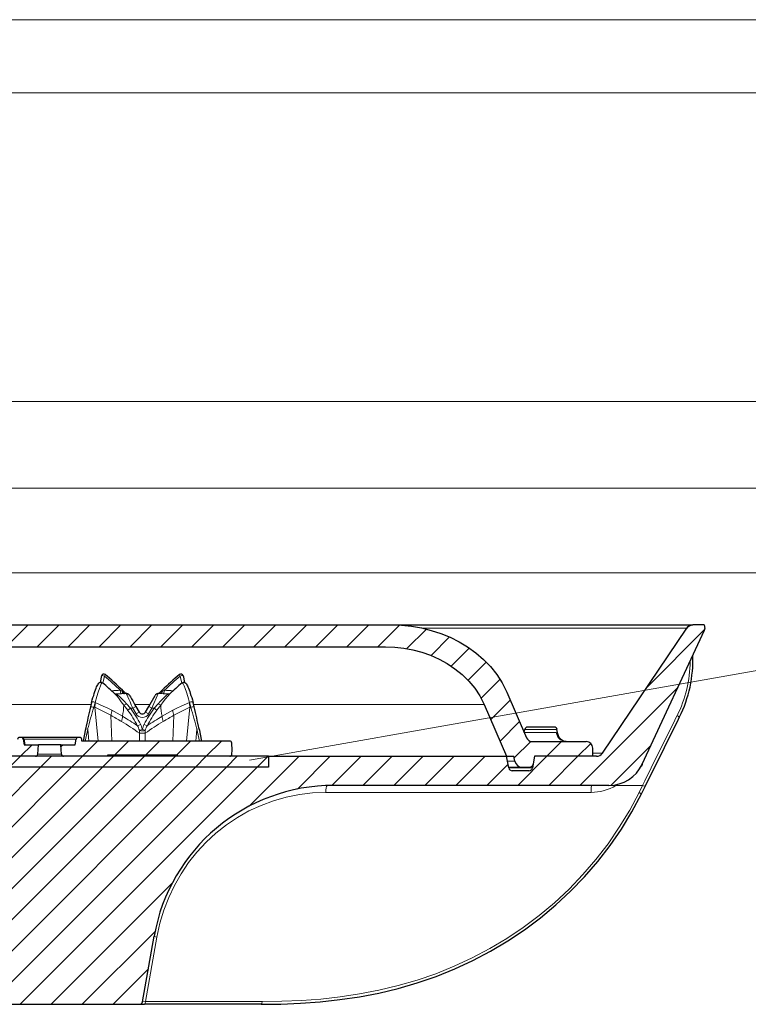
# Model space of a CAD drawing. Header units: millimetres. Extents: x 290 to 884, y -120 to 720.
# Tile 24 of 28: x 539 to 638, y 585 to 720. Entities that reach past the tile are written whole.
import ezdxf

# ---------------------------------------------------------------- set-up
doc = ezdxf.new("R2010")
doc.units = ezdxf.units.MM
pattern_1 = [(45, (0, 0), (-2.12132, 2.12132), [])]

# ---------------------------------------------------------------- blocks, each defined once
blk = doc.blocks.new('B-B', base_point=(36.37, 95.02))
at = {"linetype": 'Continuous', "lineweight": 0}
h = blk.add_hatch(dxfattribs=at)
h.set_pattern_fill('_USER', color=0, scale=3, angle=45, style=0, pattern_type=0)
h.set_pattern_definition(pattern_1)
edge = h.paths.add_edge_path()
edge.add_spline(control_points=[(513.14, 599.26), (513.14, 600.26), (512.14, 600.26)], knot_values=[0, 0, 0, 1, 1, 1], weights=[1, 0.707107, 1], degree=2, periodic=0)
edge.add_line((512.14, 600.26), (510.14, 600.26))
edge.add_spline(control_points=[(510.14, 600.26), (509.14, 600.26), (509.14, 601.26)], knot_values=[0, 0, 0, 1, 1, 1], weights=[1, 0.707107, 1], degree=2, periodic=0)
edge.add_line((509.14, 601.26), (509.14, 618.26))
edge.add_spline(control_points=[(509.14, 618.26), (509.14, 619.26), (510.14, 619.26)], knot_values=[0, 0, 0, 1, 1, 1], weights=[1, 0.707107, 1], degree=2, periodic=0)
edge.add_line((510.14, 619.26), (512.64, 619.26))
edge.add_line((512.64, 619.26), (512.64, 617.76))
edge.add_line((512.64, 617.76), (572.64, 617.76))
edge.add_line((572.64, 617.76), (572.64, 619.26))
edge.add_line((572.64, 619.26), (605.25, 619.26))
edge.add_line((605.25, 619.26), (605.53, 617.68))
edge.add_spline(control_points=[(605.53, 617.68), (605.54, 617.64), (605.57, 617.53), (605.69, 617.37), (605.87, 617.28), (605.98, 617.26), (606.03, 617.26)], knot_values=[0, 0, 0, 0, 0.172435, 0.494718, 0.817001, 1, 1, 1, 1], degree=3, periodic=0)
edge.add_line((606.03, 617.26), (608.31, 617.26))
edge.add_spline(control_points=[(608.31, 617.26), (608.35, 617.26), (608.47, 617.28), (608.64, 617.36), (608.76, 617.52), (608.8, 617.63), (608.8, 617.68)], knot_values=[0, 0, 0, 0, 0.172437, 0.494721, 0.817004, 1, 1, 1, 1], degree=3, periodic=0)
edge.add_line((608.8, 617.68), (609.08, 619.26))
edge.add_line((609.08, 619.26), (617.55, 619.26))
edge.add_spline(control_points=[(617.55, 619.26), (617.62, 619.26), (617.78, 619.28), (618.03, 619.37), (618.24, 619.53), (618.34, 619.65), (618.38, 619.7)], knot_values=[0, 0, 0, 0, 0.207418, 0.505065, 0.802712, 1, 1, 1, 1], degree=3, periodic=0)
edge.add_line((618.38, 619.7), (629.93, 636.82))
edge.add_spline(control_points=[(629.93, 636.82), (629.96, 636.88), (630.07, 637), (630.28, 637.16), (630.52, 637.25), (630.69, 637.26), (630.76, 637.26)], knot_values=[0, 0, 0, 0, 0.197287, 0.494934, 0.792581, 1, 1, 1, 1], degree=3, periodic=0)
edge.add_line((630.76, 637.26), (632.32, 637.26))
edge.add_line((632.32, 637.26), (632.41, 636.78))
edge.add_spline(control_points=[(632.41, 636.78), (632.41, 636.76), (632.42, 636.67), (632.4, 636.59), (632.38, 636.54)], knot_values=[0, 0, 0, 0, 0.308803, 1, 1, 1, 1], degree=3, periodic=0)
edge.add_line((632.38, 636.54), (623.8, 618.15))
edge.add_spline(control_points=[(623.8, 618.15), (623.64, 617.79), (623.13, 616.97), (621.98, 615.95), (620.58, 615.37), (619.64, 615.26), (619.27, 615.26)], knot_values=[0, 0, 0, 0, 0.207808, 0.5053, 0.802787, 1, 1, 1, 1], degree=3, periodic=0)
edge.add_line((619.27, 615.26), (581.57, 615.26))
edge.add_spline(control_points=[(581.57, 615.26), (580.97, 615.26), (579.39, 615.21), (575.8, 614.73), (571.04, 613.2), (565.95, 610.07), (562.28, 606.4), (560.04, 603.09), (558.55, 600.16), (557.56, 597.46), (557.1, 595.43), (556.95, 594.6)], knot_values=[0, 0, 0, 0, 0.05195, 0.135993, 0.310566, 0.478424, 0.646283, 0.753713, 0.820856, 0.928286, 1, 1, 1, 1], degree=3, periodic=0)
edge.add_line((556.95, 594.6), (555.37, 585.59))
edge.add_spline(control_points=[(555.37, 585.59), (555.36, 585.56), (555.33, 585.47), (555.24, 585.34), (555.1, 585.27), (555, 585.26), (554.97, 585.26)], knot_values=[0, 0, 0, 0, 0.182998, 0.505281, 0.827564, 1, 1, 1, 1], degree=3, periodic=0)
edge.add_line((554.97, 585.26), (526.14, 585.26))
edge.add_spline(control_points=[(526.14, 585.26), (526.05, 585.26), (525.79, 585.3), (525.42, 585.51), (525.18, 585.88), (525.14, 586.15), (525.14, 586.26)], knot_values=[0, 0, 0, 0, 0.171058, 0.481411, 0.791764, 1, 1, 1, 1], degree=3, periodic=0)
edge.add_line((525.14, 586.26), (525.14, 592.76))
edge.add_line((525.14, 592.76), (524.14, 592.76))
edge.add_line((524.14, 592.76), (524.14, 594.26))
edge.add_line((524.14, 594.26), (523.14, 594.26))
edge.add_line((523.14, 594.26), (523.14, 592.76))
edge.add_line((523.14, 592.76), (521.64, 592.76))
edge.add_line((521.64, 592.76), (521.64, 602.76))
edge.add_line((521.64, 602.76), (518.64, 602.76))
edge.add_line((518.64, 602.76), (518.64, 592.76))
edge.add_line((518.64, 592.76), (517.14, 592.76))
edge.add_line((517.14, 592.76), (517.14, 594.26))
edge.add_line((517.14, 594.26), (516.14, 594.26))
edge.add_line((516.14, 594.26), (516.14, 592.76))
edge.add_line((516.14, 592.76), (513.14, 592.76))
edge.add_line((513.14, 592.76), (513.14, 599.26))
edge = h.paths.add_edge_path(flags=0)
edge.add_line((486.64, 602.76), (483.64, 602.76))
edge.add_line((483.64, 602.76), (483.64, 592.76))
edge.add_line((483.64, 592.76), (482.14, 592.76))
edge.add_line((482.14, 592.76), (482.14, 594.26))
edge.add_line((482.14, 594.26), (481.14, 594.26))
edge.add_line((481.14, 594.26), (481.14, 592.76))
edge.add_line((481.14, 592.76), (480.14, 592.76))
edge.add_line((480.14, 592.76), (480.14, 586.26))
edge.add_spline(control_points=[(480.14, 586.26), (480.14, 586.15), (480.09, 585.88), (479.85, 585.51), (479.48, 585.3), (479.23, 585.26), (479.14, 585.26)], knot_values=[0, 0, 0, 0, 0.208236, 0.518589, 0.828942, 1, 1, 1, 1], degree=3, periodic=0)
edge.add_line((479.14, 585.26), (450.39, 585.26))
edge.add_spline(control_points=[(450.39, 585.26), (450.35, 585.26), (450.23, 585.28), (450.06, 585.36), (449.94, 585.52), (449.9, 585.63), (449.89, 585.68)], knot_values=[0, 0, 0, 0, 0.172436, 0.494719, 0.817002, 1, 1, 1, 1], degree=3, periodic=0)
edge.add_line((449.89, 585.68), (448.32, 594.6))
edge.add_spline(control_points=[(448.32, 594.6), (448.17, 595.43), (447.71, 597.46), (446.72, 600.16), (445.23, 603.09), (443, 606.4), (439.33, 610.07), (434.23, 613.2), (429.47, 614.73), (425.89, 615.21), (424.3, 615.26), (423.7, 615.26)], knot_values=[0, 0, 0, 0, 0.071714, 0.179144, 0.246287, 0.353717, 0.521576, 0.689434, 0.864007, 0.94805, 1, 1, 1, 1], degree=3, periodic=0)
edge.add_line((423.7, 615.26), (385.98, 615.26))
edge.add_spline(control_points=[(385.98, 615.26), (385.61, 615.26), (384.67, 615.37), (383.27, 615.95), (382.12, 616.97), (381.61, 617.79), (381.45, 618.15)], knot_values=[0, 0, 0, 0, 0.197214, 0.494701, 0.792192, 1, 1, 1, 1], degree=3, periodic=0)
edge.add_line((381.45, 618.15), (372.89, 636.51))
edge.add_spline(control_points=[(372.89, 636.51), (372.86, 636.58), (372.83, 636.68), (372.84, 636.78), (372.85, 636.81)], knot_values=[0, 0, 0, 0, 0.691201, 1, 1, 1, 1], degree=3, periodic=0)
edge.add_line((372.85, 636.81), (372.93, 637.26))
edge.add_line((372.93, 637.26), (374.49, 637.26))
edge.add_spline(control_points=[(374.49, 637.26), (374.56, 637.26), (374.73, 637.25), (374.98, 637.16), (375.18, 637), (375.29, 636.88), (375.32, 636.82)], knot_values=[0, 0, 0, 0, 0.207418, 0.505066, 0.802713, 1, 1, 1, 1], degree=3, periodic=0)
edge.add_line((375.32, 636.82), (386.87, 619.7))
edge.add_spline(control_points=[(386.87, 619.7), (386.91, 619.65), (387.01, 619.52), (387.23, 619.36), (387.47, 619.28), (387.63, 619.26), (387.7, 619.26)], knot_values=[0, 0, 0, 0, 0.207418, 0.505065, 0.802712, 1, 1, 1, 1], degree=3, periodic=0)
edge.add_line((387.7, 619.26), (396.17, 619.26))
edge.add_line((396.17, 619.26), (396.45, 617.68))
edge.add_spline(control_points=[(396.45, 617.68), (396.45, 617.63), (396.49, 617.52), (396.61, 617.36), (396.78, 617.28), (396.9, 617.26), (396.94, 617.26)], knot_values=[0, 0, 0, 0, 0.182996, 0.505279, 0.827563, 1, 1, 1, 1], degree=3, periodic=0)
edge.add_line((396.94, 617.26), (399.22, 617.26))
edge.add_spline(control_points=[(399.22, 617.26), (399.27, 617.26), (399.38, 617.28), (399.56, 617.37), (399.68, 617.53), (399.71, 617.64), (399.72, 617.68)], knot_values=[0, 0, 0, 0, 0.182999, 0.505282, 0.827564, 1, 1, 1, 1], degree=3, periodic=0)
edge.add_line((399.72, 617.68), (400, 619.26))
edge.add_line((400, 619.26), (432.64, 619.26))
edge.add_line((432.64, 619.26), (432.64, 617.76))
edge.add_line((432.64, 617.76), (492.64, 617.76))
edge.add_line((492.64, 617.76), (492.64, 619.26))
edge.add_line((492.64, 619.26), (495.14, 619.26))
edge.add_spline(control_points=[(495.14, 619.26), (496.14, 619.26), (496.14, 618.26)], knot_values=[0, 0, 0, 1, 1, 1], weights=[1, 0.707107, 1], degree=2, periodic=0)
edge.add_line((496.14, 618.26), (496.14, 601.26))
edge.add_spline(control_points=[(496.14, 601.26), (496.14, 600.26), (495.14, 600.26)], knot_values=[0, 0, 0, 1, 1, 1], weights=[1, 0.707107, 1], degree=2, periodic=0)
edge.add_line((495.14, 600.26), (493.14, 600.26))
edge.add_spline(control_points=[(493.14, 600.26), (493.05, 600.26), (492.79, 600.23), (492.42, 600.02), (492.18, 599.64), (492.14, 599.37), (492.14, 599.26)], knot_values=[0, 0, 0, 0, 0.171059, 0.481411, 0.791764, 1, 1, 1, 1], degree=3, periodic=0)
edge.add_line((492.14, 599.26), (492.14, 592.76))
edge.add_line((492.14, 592.76), (489.14, 592.76))
edge.add_line((489.14, 592.76), (489.14, 594.26))
edge.add_line((489.14, 594.26), (488.14, 594.26))
edge.add_line((488.14, 594.26), (488.14, 592.76))
edge.add_line((488.14, 592.76), (486.64, 592.76))
edge.add_line((486.64, 592.76), (486.64, 602.76))
h = blk.add_hatch(dxfattribs=at)
h.set_pattern_fill('_USER', color=0, scale=3, angle=45, style=0, pattern_type=0)
h.set_pattern_definition(pattern_1)
edge = h.paths.add_edge_path()
edge.add_line((399, 619.26), (398.88, 618.59))
edge.add_spline(control_points=[(398.88, 618.59), (398.86, 618.49), (398.79, 618.27), (398.55, 617.97), (398.22, 617.79), (397.99, 617.76), (397.89, 617.76)], knot_values=[0, 0, 0, 0, 0.209845, 0.505278, 0.800712, 1, 1, 1, 1], degree=3, periodic=0)
edge.add_line((397.89, 617.76), (396.85, 617.76))
edge.add_spline(control_points=[(396.85, 617.76), (396.81, 617.76), (396.69, 617.78), (396.52, 617.87), (396.4, 618.03), (396.37, 618.14), (396.36, 618.18)], knot_values=[0, 0, 0, 0, 0.182999, 0.505282, 0.827565, 1, 1, 1, 1], degree=3, periodic=0)
edge.add_line((396.36, 618.18), (396.17, 619.26))
edge.add_line((396.17, 619.26), (388.2, 619.26))
edge.add_line((388.2, 619.26), (388.2, 620.36))
edge.add_spline(control_points=[(388.2, 620.36), (388.2, 620.44), (388.23, 620.67), (388.42, 621.01), (388.76, 621.22), (389, 621.26), (389.1, 621.26)], knot_values=[0, 0, 0, 0, 0.171058, 0.481411, 0.791764, 1, 1, 1, 1], degree=3, periodic=0)
edge.add_line((389.1, 621.26), (396.45, 621.26))
edge.add_spline(control_points=[(396.45, 621.26), (396.51, 621.26), (396.68, 621.28), (396.95, 621.39), (397.15, 621.59), (397.24, 621.74), (397.27, 621.8)], knot_values=[0, 0, 0, 0, 0.194192, 0.484874, 0.807853, 1, 1, 1, 1], degree=3, periodic=0)
edge.add_line((397.27, 621.8), (399.98, 628.03))
edge.add_spline(control_points=[(399.98, 628.03), (400.16, 628.45), (400.68, 629.49), (401.61, 630.86), (402.84, 632.25), (404.73, 633.93), (407.25, 635.44), (409.85, 636.41), (412, 636.94), (413.86, 637.21), (415.22, 637.26), (415.77, 637.26)], knot_values=[0, 0, 0, 0, 0.071678, 0.179056, 0.256498, 0.360611, 0.569762, 0.709274, 0.789555, 0.914194, 1, 1, 1, 1], degree=3, periodic=0)
edge.add_line((415.77, 637.26), (589.48, 637.26))
edge.add_spline(control_points=[(589.48, 637.26), (590.03, 637.26), (591.39, 637.21), (593.25, 636.94), (595.4, 636.41), (598, 635.44), (600.52, 633.93), (602.41, 632.25), (603.64, 630.86), (604.57, 629.49), (605.09, 628.45), (605.27, 628.03)], knot_values=[0, 0, 0, 0, 0.085806, 0.210445, 0.290726, 0.430238, 0.639389, 0.743502, 0.820944, 0.928322, 1, 1, 1, 1], degree=3, periodic=0)
edge.add_line((605.27, 628.03), (607.98, 621.8))
edge.add_spline(control_points=[(607.98, 621.8), (608.01, 621.74), (608.1, 621.59), (608.3, 621.39), (608.57, 621.28), (608.74, 621.26), (608.8, 621.26)], knot_values=[0, 0, 0, 0, 0.192147, 0.515126, 0.805808, 1, 1, 1, 1], degree=3, periodic=0)
edge.add_line((608.8, 621.26), (616.15, 621.26))
edge.add_spline(control_points=[(616.15, 621.26), (616.25, 621.26), (616.49, 621.22), (616.83, 621.01), (617.02, 620.67), (617.05, 620.44), (617.05, 620.36)], knot_values=[0, 0, 0, 0, 0.208236, 0.518589, 0.828942, 1, 1, 1, 1], degree=3, periodic=0)
edge.add_line((617.05, 620.36), (617.05, 619.26))
edge.add_line((617.05, 619.26), (609.08, 619.26))
edge.add_line((609.08, 619.26), (608.89, 618.18))
edge.add_spline(control_points=[(608.89, 618.18), (608.88, 618.14), (608.85, 618.03), (608.73, 617.87), (608.56, 617.78), (608.44, 617.76), (608.4, 617.76)], knot_values=[0, 0, 0, 0, 0.172435, 0.494718, 0.817001, 1, 1, 1, 1], degree=3, periodic=0)
edge.add_line((608.4, 617.76), (607.36, 617.76))
edge.add_spline(control_points=[(607.36, 617.76), (607.27, 617.76), (607.03, 617.79), (606.7, 617.97), (606.46, 618.27), (606.39, 618.49), (606.37, 618.59)], knot_values=[0, 0, 0, 0, 0.199288, 0.494722, 0.790155, 1, 1, 1, 1], degree=3, periodic=0)
edge.add_line((606.37, 618.59), (606.25, 619.26))
edge.add_line((606.25, 619.26), (605.25, 619.26))
edge.add_line((605.25, 619.26), (602.18, 626.35))
edge.add_spline(control_points=[(602.18, 626.35), (602.06, 626.61), (601.74, 627.28), (601.09, 628.34), (600.2, 629.46), (598.97, 630.68), (597.18, 632.01), (595.04, 633.08), (592.86, 633.77), (590.84, 634.17), (589.41, 634.26), (588.64, 634.26)], knot_values=[0, 0, 0, 0, 0.051776, 0.134506, 0.224062, 0.311542, 0.445921, 0.626843, 0.742475, 0.859572, 1, 1, 1, 1], degree=3, periodic=0)
edge.add_line((588.64, 634.26), (416.61, 634.26))
edge.add_spline(control_points=[(416.61, 634.26), (415.84, 634.26), (414.41, 634.17), (412.39, 633.77), (410.21, 633.08), (408.07, 632.01), (406.28, 630.68), (405.05, 629.46), (404.16, 628.34), (403.51, 627.28), (403.19, 626.61), (403.07, 626.35)], knot_values=[0, 0, 0, 0, 0.140428, 0.257525, 0.373157, 0.554079, 0.688458, 0.775938, 0.865494, 0.948224, 1, 1, 1, 1], degree=3, periodic=0)
edge.add_line((403.07, 626.35), (400, 619.26))
edge.add_line((400, 619.26), (399, 619.26))
h = blk.add_hatch(dxfattribs=at)
h.set_pattern_fill('_USER', color=0, scale=3, angle=45, style=0, pattern_type=0)
h.set_pattern_definition(pattern_1)
edge = h.paths.add_edge_path()
edge.add_spline(control_points=[(541.02, 619.55), (541, 619.26), (540.72, 619.26)], knot_values=[0, 0, 0, 1, 1, 1], weights=[1, 0.725374, 1], degree=2, periodic=0)
edge.add_line((540.72, 619.26), (517.97, 619.26))
edge.add_spline(control_points=[(517.97, 619.26), (517.68, 619.26), (517.67, 619.55)], knot_values=[0, 0, 0, 1, 1, 1], weights=[1, 0.725374, 1], degree=2, periodic=0)
edge.add_line((517.67, 619.55), (517.64, 620.1))
edge.add_line((517.64, 620.1), (517.69, 621.05))
edge.add_spline(control_points=[(517.69, 621.05), (517.7, 621.34), (517.99, 621.34)], knot_values=[0, 0, 0, 1, 1, 1], weights=[1, 0.725374, 1], degree=2, periodic=0)
edge.add_line((517.99, 621.34), (538.22, 621.34))
edge.add_line((538.22, 621.34), (538.24, 621.56))
edge.add_spline(control_points=[(538.24, 621.56), (538.24, 621.59), (538.25, 621.66), (538.32, 621.76), (538.42, 621.82), (538.5, 621.84), (538.54, 621.84)], knot_values=[0, 0, 0, 0, 0.164429, 0.476696, 0.77706, 1, 1, 1, 1], degree=3, periodic=0)
edge.add_line((538.54, 621.84), (538.71, 621.84))
edge.add_spline(control_points=[(538.71, 621.84), (538.73, 621.84), (538.8, 621.83), (538.91, 621.78), (538.98, 621.68), (539, 621.61), (539, 621.59)], knot_values=[0, 0, 0, 0, 0.169045, 0.503775, 0.824702, 1, 1, 1, 1], degree=3, periodic=0)
edge.add_line((539, 621.59), (539.14, 620.84))
edge.add_line((539.14, 620.84), (541.09, 620.84))
edge.add_line((541.09, 620.84), (541.02, 619.55))
edge = h.paths.add_edge_path(flags=0)
edge.add_line((544.25, 619.55), (544.19, 620.84))
edge.add_line((544.19, 620.84), (546.14, 620.84))
edge.add_line((546.14, 620.84), (546.27, 621.59))
edge.add_spline(control_points=[(546.27, 621.59), (546.27, 621.61), (546.29, 621.68), (546.37, 621.78), (546.47, 621.83), (546.54, 621.84), (546.56, 621.84)], knot_values=[0, 0, 0, 0, 0.175298, 0.496225, 0.830955, 1, 1, 1, 1], degree=3, periodic=0)
edge.add_line((546.56, 621.84), (546.74, 621.84))
edge.add_spline(control_points=[(546.74, 621.84), (546.77, 621.84), (546.85, 621.82), (546.96, 621.76), (547.02, 621.66), (547.03, 621.59), (547.04, 621.56)], knot_values=[0, 0, 0, 0, 0.22294, 0.523304, 0.835571, 1, 1, 1, 1], degree=3, periodic=0)
edge.add_line((547.04, 621.56), (547.06, 621.34))
edge.add_line((547.06, 621.34), (567.29, 621.34))
edge.add_spline(control_points=[(567.29, 621.34), (567.57, 621.34), (567.59, 621.05)], knot_values=[0, 0, 0, 1, 1, 1], weights=[1, 0.725374, 1], degree=2, periodic=0)
edge.add_line((567.59, 621.05), (567.64, 620.1))
edge.add_line((567.64, 620.1), (567.61, 619.55))
edge.add_spline(control_points=[(567.61, 619.55), (567.59, 619.26), (567.31, 619.26)], knot_values=[0, 0, 0, 1, 1, 1], weights=[1, 0.725374, 1], degree=2, periodic=0)
edge.add_line((567.31, 619.26), (560.09, 619.26))
edge.add_line((560.09, 619.26), (560.09, 619.46))
edge.add_line((560.09, 619.46), (550.59, 619.46))
edge.add_line((550.59, 619.46), (550.59, 619.26))
edge.add_line((550.59, 619.26), (544.55, 619.26))
edge.add_spline(control_points=[(544.55, 619.26), (544.27, 619.26), (544.25, 619.55)], knot_values=[0, 0, 0, 1, 1, 1], weights=[1, 0.725374, 1], degree=2, periodic=0)
h = blk.add_hatch(dxfattribs=at)
h.set_pattern_fill('_USER', color=0, scale=3, angle=45, style=0, pattern_type=0)
h.set_pattern_definition(pattern_1)
h.paths.add_polyline_path([(572.64, 619.26), (572.64, 617.76), (512.64, 617.76), (512.64, 619.26)])
at = {"color": 0, "linetype": 'Continuous', "lineweight": 30}
for p, q in [((415.77, 637.26), (589.48, 637.26)), ((589.49, 637.26), (630.76, 637.26)), ((632.32, 637.26), (630.76, 637.26)), ((632.32, 637.26), (632.41, 636.78)), ((618.38, 619.7), (629.93, 636.82)), ((623.8, 618.15), (632.38, 636.54)), ((416.61, 634.26), (588.64, 634.26)), ((549.76, 630.3), (549.56, 629.38)), ((560.91, 630.3), (561.12, 629.38)), ((552.61, 628.31), (552.94, 627.98)), ((552.81, 627.84), (552.88, 627.84)), ((553.16, 627.84), (552.88, 627.84)), ((556.21, 626.09), (557.08, 627.59)), ((557.79, 627.84), (557.51, 627.84)), ((558.06, 628.31), (557.73, 627.98)), ((557.86, 627.84), (557.79, 627.84)), ((605.27, 628.03), (607.98, 621.8)), ((548.38, 626.61), (548.23, 626.01)), ((554.46, 626.09), (554.9, 625.32)), ((555.77, 625.32), (556.21, 626.09)), ((562.44, 626.01), (562.3, 626.61)), ((602.18, 626.35), (605.25, 619.26)), ((547.57, 623.02), (547.21, 621.34)), ((563.11, 623.02), (563.46, 621.34)), ((607.67, 622.53), (607.74, 622.93)), ((612.26, 622.34), (612.15, 622.93)), ((538.71, 621.84), (538.54, 621.84)), ((538.87, 621.84), (538.75, 621.84)), ((538.87, 621.84), (538.75, 621.84)), ((546.56, 621.84), (538.87, 621.84)), ((539, 621.59), (539.14, 620.84)), ((539.14, 620.84), (541.09, 620.84)), ((541.02, 619.55), (541.09, 620.84)), ((544.19, 620.84), (541.09, 620.84)), ((544.25, 619.55), (544.19, 620.84)), ((544.19, 620.84), (546.14, 620.84)), ((546.14, 620.84), (546.27, 621.59)), ((546.74, 621.84), (546.56, 621.84)), ((547.06, 621.34), (547.04, 621.56)), ((567.29, 621.34), (547.06, 621.34)), ((567.64, 620.1), (567.59, 621.05)), ((607.89, 622.01), (607.98, 621.8)), ((608.8, 621.26), (616.15, 621.26)), ((550.59, 619.26), (550.59, 619.46)), ((550.59, 619.46), (560.09, 619.46)), ((560.09, 619.46), (560.09, 619.26)), ((567.61, 619.55), (567.64, 620.1)), ((617.05, 619.26), (617.05, 620.36)), ((572.64, 619.26), (512.64, 619.26)), ((572.64, 619.26), (605.25, 619.26)), ((572.64, 619.26), (572.64, 617.76)), ((605.25, 619.26), (606.25, 619.26)), ((605.53, 617.68), (605.25, 619.26)), ((606.37, 618.59), (606.25, 619.26)), ((609.08, 619.26), (608.8, 617.68)), ((617.55, 619.26), (609.08, 619.26)), ((572.64, 617.76), (512.64, 617.76)), ((605.52, 617.76), (607.36, 617.76)), ((608.31, 617.26), (606.03, 617.26)), ((607.36, 617.76), (608.4, 617.76)), ((619.27, 615.26), (581.57, 615.26)), ((623.73, 614.12), (624.22, 615.1)), ((555.37, 585.59), (556.95, 594.6)), ((526.14, 585.26), (554.97, 585.26)), ((554.97, 585.26), (555.65, 585.26)), ((571.64, 585.26), (555.65, 585.26))]:
    blk.add_line(p, q, dxfattribs=at)
at = {"color": 0, "linetype": 'Continuous', "lineweight": 0}
for p, q in [((593.66, 636.82), (629.93, 636.82)), ((550.15, 630.25), (549.93, 629.27)), ((560.52, 630.25), (560.74, 629.27)), ((551.76, 627.8), (552.48, 627.83)), ((552.32, 628.3), (552.56, 628.19)), ((552.48, 627.83), (552.81, 627.84)), ((552.56, 628.19), (552.6, 628.17)), ((556.65, 625.84), (557.51, 627.84)), ((558.2, 627.83), (557.86, 627.84)), ((558.12, 628.19), (558.07, 628.17)), ((558.36, 628.3), (558.12, 628.19)), ((558.91, 627.8), (558.2, 627.83)), ((535.39, 626.35), (548.31, 626.35)), ((548.87, 626.64), (548.87, 626.62)), ((553.33, 625.55), (552.79, 626.27)), ((553.71, 625.84), (553.16, 626.43)), ((554.46, 626.09), (554.03, 625.84)), ((554.31, 626.35), (556.36, 626.35)), ((556.65, 625.84), (556.21, 626.09)), ((556.97, 625.84), (557.51, 626.43)), ((557.34, 625.55), (557.88, 626.27)), ((561.8, 626.64), (561.81, 626.62)), ((561.81, 626.62), (561.99, 625.96)), ((562.36, 626.35), (602.18, 626.35)), ((548.69, 625.96), (548.81, 625.97)), ((549.27, 621.34), (548.81, 625.97)), ((551.15, 621.34), (551.03, 624.87)), ((552.61, 624.73), (551.17, 625.56)), ((553.71, 625.84), (553.33, 625.55)), ((554.03, 625.84), (553.71, 625.84)), ((554.03, 625.84), (554.47, 625.07)), ((554.9, 625.32), (554.47, 625.07)), ((556.2, 625.07), (555.77, 625.32)), ((556.2, 625.07), (556.65, 625.84)), ((556.97, 625.84), (556.65, 625.84)), ((557.34, 625.55), (556.97, 625.84)), ((558.06, 624.73), (559.51, 625.56)), ((559.52, 621.34), (559.64, 624.87)), ((561.41, 621.34), (561.86, 625.97)), ((561.86, 625.97), (561.99, 625.96)), ((555.08, 623.63), (554.68, 623.44)), ((556, 623.44), (555.6, 623.63)), ((547.85, 622.96), (547.5, 621.34)), ((547.85, 622.96), (547.57, 623.02)), ((548.02, 621.34), (547.85, 622.96)), ((555.34, 622.92), (554.94, 622.82)), ((554.95, 622.41), (554.94, 622.82)), ((554.95, 621.34), (554.95, 622.41)), ((555.74, 622.82), (555.34, 622.92)), ((555.72, 622.41), (555.74, 622.82)), ((555.72, 621.34), (555.72, 622.41)), ((562.65, 621.34), (562.82, 622.96)), ((562.82, 622.96), (563.17, 621.34)), ((612.05, 622.5), (607.68, 622.5)), ((612.15, 622.93), (607.74, 622.93)), ((539.15, 621.59), (539, 621.59)), ((539.28, 620.84), (539.15, 621.59)), ((546.27, 621.59), (539.15, 621.59)), ((544.25, 619.55), (541.02, 619.55)), ((551.84, 619.46), (551.84, 619.26)), ((558.84, 619.46), (558.84, 619.26)), ((605.37, 618.59), (606.37, 618.59)), ((608.8, 617.68), (605.53, 617.68)), ((620.17, 615.34), (620.22, 615.26)), ((616.82, 614.3), (580.48, 614.3)), ((623.88, 615.26), (620.22, 615.26)), ((623.4, 614.29), (623.88, 615.26)), ((557.33, 594.47), (555.77, 585.65)), ((555.37, 585.62), (555.77, 585.65)), ((571.74, 585.65), (555.77, 585.65))]:
    blk.add_line(p, q, dxfattribs=at)
at = {"color": 0, "linetype": 'Continuous', "lineweight": 30}
for points in [[(589.48, 637.26), (590.85, 637.22), (592.22, 637.07), (593.58, 636.84), (594.92, 636.51), (596.23, 636.08), (597.5, 635.56), (598.73, 634.95), (599.91, 634.23), (601.03, 633.43), (602.07, 632.53), (603.03, 631.54), (603.89, 630.46), (604.63, 629.3), (605.27, 628.03)], [(629.93, 636.82), (630.05, 636.97), (630.19, 637.09), (630.35, 637.18), (630.53, 637.24), (630.72, 637.26)], [(588.64, 634.26), (589.91, 634.22), (591.17, 634.07), (592.42, 633.84), (593.65, 633.51), (594.84, 633.09), (596, 632.57), (597.12, 631.96), (598.17, 631.25), (599.16, 630.45), (600.07, 629.56), (600.88, 628.58), (601.58, 627.53), (602.18, 626.35)], [(548.38, 626.62), (548.48, 626.97), (548.57, 627.29), (548.67, 627.59), (548.76, 627.87), (548.84, 628.13), (548.92, 628.36), (549, 628.57), (549.08, 628.75), (549.15, 628.91), (549.22, 629.04), (549.29, 629.15), (549.37, 629.25), (549.48, 629.34), (549.68, 629.39), (549.89, 629.31)], [(560.78, 629.31), (560.99, 629.39), (561.18, 629.35), (561.3, 629.26), (561.38, 629.16), (561.45, 629.04), (561.52, 628.91), (561.59, 628.76), (561.67, 628.58), (561.75, 628.37), (561.83, 628.14), (561.91, 627.88), (562, 627.6), (562.1, 627.3), (562.19, 626.98), (562.29, 626.62)], [(553.59, 627.59), (553.63, 627.53), (553.72, 627.38), (553.86, 627.14), (554.03, 626.83), (554.23, 626.49), (554.46, 626.09)], [(602.18, 626.35), (602.15, 626.41), (601.98, 626.78)], [(611.76, 623.26), (611.69, 623.26), (611.47, 623.26), (611.14, 623.26), (610.71, 623.26), (610.21, 623.26), (609.7, 623.26), (609.21, 623.26), (608.77, 623.26), (608.43, 623.26), (608.21, 623.26), (608.13, 623.26)], [(613.41, 621.26), (613.19, 621.29), (612.91, 621.4), (612.64, 621.6), (612.41, 621.9), (612.26, 622.34)], [(623.8, 618.15), (623.8, 618.14), (623.67, 617.88)], [(571.64, 585.26), (574.33, 585.3), (577.01, 585.41), (579.7, 585.6), (582.39, 585.9), (585.07, 586.3), (587.74, 586.81), (590.38, 587.44), (593, 588.2), (595.59, 589.09), (598.13, 590.11), (600.61, 591.26), (603.04, 592.54), (605.4, 593.94), (607.69, 595.47), (609.89, 597.11), (612.01, 598.88), (614.02, 600.76), (615.93, 602.74), (617.73, 604.83), (619.42, 607.01), (620.98, 609.28), (622.41, 611.64), (623.73, 614.12)]]:
    blk.add_lwpolyline(points, dxfattribs=at)
at = {"color": 0, "linetype": 'Continuous', "lineweight": 0}
for points in [[(550.15, 630.25), (549.97, 630.29), (549.83, 630.31), (549.76, 630.3)], [(560.91, 630.3), (560.86, 630.31), (560.73, 630.3), (560.52, 630.25)], [(549.89, 629.31), (549.82, 629.3), (549.72, 629.16), (549.6, 628.91), (549.45, 628.54), (549.28, 628.04), (549.1, 627.44), (548.87, 626.64)], [(560.78, 629.31), (560.86, 629.3), (560.95, 629.16), (561.08, 628.91), (561.22, 628.54), (561.39, 628.04), (561.58, 627.44), (561.8, 626.64)], [(552.79, 626.27), (552.46, 626.72), (552.15, 627.14), (551.87, 627.49), (551.58, 627.8)], [(553.16, 626.43), (552.84, 626.79), (552.54, 627.12), (552.26, 627.41), (552, 627.64), (551.76, 627.8)], [(552.48, 627.83), (552.41, 627.89), (552.35, 628.03), (552.32, 628.3)], [(552.56, 628.19), (552.61, 628.28), (552.59, 628.32)], [(552.81, 627.84), (552.72, 627.87), (552.64, 627.96), (552.56, 628.19)], [(552.88, 627.84), (552.78, 627.86), (552.7, 627.94), (552.6, 628.17)], [(553.16, 627.84), (553.19, 627.78), (553.25, 627.63), (553.36, 627.39), (553.49, 627.08), (553.65, 626.71), (553.82, 626.32), (554.03, 625.84)], [(557.51, 626.43), (557.83, 626.79), (558.13, 627.12), (558.42, 627.41), (558.67, 627.64), (558.91, 627.8)], [(558.07, 628.17), (558.02, 628.02), (557.95, 627.92), (557.79, 627.84)], [(558.12, 628.19), (558.07, 628.04), (558.01, 627.92), (557.86, 627.84)], [(557.88, 626.27), (558.21, 626.72), (558.52, 627.14), (558.81, 627.49), (559.09, 627.8)], [(558.09, 628.32), (558.06, 628.3), (558.12, 628.19)], [(558.36, 628.3), (558.33, 628.09), (558.28, 627.93), (558.2, 627.83)], [(548.87, 626.64), (548.68, 626.72), (548.49, 626.72), (548.38, 626.62)], [(548.87, 626.62), (548.68, 626.71), (548.48, 626.7), (548.38, 626.61)], [(551.17, 625.56), (550.59, 625.85), (549.99, 626.13), (548.87, 626.64)], [(559.51, 625.56), (560.08, 625.85), (560.68, 626.13), (561.8, 626.64)], [(562.29, 626.62), (562.19, 626.71), (562, 626.72), (561.8, 626.64)], [(562.3, 626.61), (562.19, 626.7), (562, 626.71), (561.81, 626.62)], [(548.69, 625.96), (548.55, 626), (548.41, 626.03), (548.3, 626.04), (548.23, 626.01)], [(562.45, 626.01), (562.42, 626.03), (562.32, 626.03), (562.19, 626.02), (561.99, 625.96)], [(563.1, 623.02), (563.09, 623.02), (563.02, 623), (562.82, 622.96)], [(612.26, 622.34), (612.2, 622.45), (612.05, 622.5)], [(618.38, 619.7), (618.33, 619.7), (618.19, 619.7), (617.95, 619.7), (617.61, 619.7), (617.05, 619.7)], [(580.48, 614.3), (578.66, 614.23), (576.85, 614.01), (575.06, 613.65), (573.31, 613.16), (571.61, 612.52), (569.95, 611.76), (568.36, 610.87), (566.85, 609.85), (565.41, 608.71), (564.07, 607.47), (562.82, 606.12), (561.68, 604.68), (560.65, 603.15), (559.74, 601.55), (558.95, 599.88), (558.28, 598.15), (557.75, 596.37), (557.33, 594.47)], [(623.4, 614.29), (622.11, 611.87), (620.69, 609.53), (619.15, 607.27), (617.48, 605.1), (615.7, 603.03), (613.8, 601.06), (611.81, 599.19), (609.71, 597.44), (607.53, 595.8), (605.27, 594.28), (602.93, 592.89), (600.52, 591.62), (598.05, 590.48), (595.53, 589.46), (592.97, 588.58), (590.38, 587.83), (587.76, 587.19), (585.11, 586.68), (582.46, 586.28), (579.79, 585.99), (577.13, 585.79), (574.46, 585.68), (571.74, 585.65)]]:
    blk.add_lwpolyline(points, dxfattribs=at)
at = {"color": 0, "linetype": 'Continuous', "lineweight": 30}
for centre, radius, start, end in [((630.76, 636.26), 1, 90.0006, 146.0002), ((632.01, 636.71), 0.401, 335.0349, 9.9169), ((613.21, 632.44), 17.56, 333.6267, 2.0771), ((550.06, 630.23), 0.3, 49.027, 167.3479), ((515.71, 590.13), 53.1, 45.9798, 49.4198), ((594.97, 590.13), 53.11, 130.5803, 134.0201), ((560.62, 630.23), 0.3, 12.6456, 130.9795), ((524.51, 599.06), 39.48, 46.707, 49.9967), ((586.16, 599.06), 39.48, 130.0033, 133.293), ((551.83, 628.63), 0.832, 248.1894, 265.4519), ((553.3, 628.34), 0.5, 224.8431, 261.8623), ((553.16, 627.34), 0.5, 30, 90), ((553.16, 627.35), 0.5, 30.0156, 81.862), ((557.51, 627.34), 0.5, 90.0006, 149.9994), ((557.52, 627.35), 0.5, 98.1466, 149.9853), ((557.38, 628.34), 0.5, 278.1633, 315.1411), ((558.84, 628.63), 0.832, 274.548, 291.8114), ((720.82, 586.3), 177.1, 167.0422, 168.0331), ((555.34, 625.57), 0.5, 210, 330), ((390.2, 586.38), 176.75, 11.966, 12.9587), ((-3615.96, 2721.91), 4734.74, 333.57866, 333.70746), ((608.13, 622.86), 0.4, 90, 170.0738), ((611.76, 622.86), 0.4, 9.9279, 89.9985), ((538.54, 621.54), 0.3, 90.0001, 174.9999), ((538.71, 621.54), 0.3, 10.0001, 89.9999), ((546.56, 621.54), 0.3, 90.0001, 169.9999), ((546.74, 621.54), 0.3, 5.0001, 89.9999), ((567.29, 621.04), 0.3, 3, 90), ((608.8, 622.16), 0.9, 203.4762, 269.9993), ((616.15, 620.36), 0.9, 0.0007, 89.9993), ((540.72, 619.56), 0.3, 270, 357), ((544.55, 619.56), 0.3, 183, 270), ((567.31, 619.56), 0.3, 270, 357), ((617.55, 620.26), 1, 269.9999, 326), ((607.36, 618.76), 1, 189.9998, 269.9996), ((608.4, 618.26), 0.5, 270.0004, 350.0002), ((619.27, 620.26), 5, 269.9976, 334.999), ((606.03, 617.76), 0.5, 189.9997, 269.9995), ((608.31, 617.76), 0.5, 270.0004, 350.0002), ((581.57, 590.26), 25, 90.0004, 169.9996), ((554.97, 585.66), 0.4, 270.0001, 349.9999)]:
    blk.add_arc(centre, radius, start, end, dxfattribs=at)
at = {"color": 0, "linetype": 'Continuous', "lineweight": 0}
for centre, radius, start, end in [((613.19, 632.43), 17.2, 333.6697, 359.4457), ((514.16, 588.25), 55.31, 46.3815, 49.4032), ((596.52, 588.25), 55.31, 130.5968, 133.6185), ((552.9, 608.09), 20.21, 91.6512, 95.0351), ((551.44, 625.57), 2.85, 58.0833, 65.8153), ((559.19, 625.66), 2.74, 114.0804, 122.1384), ((557.78, 608.09), 20.21, 84.9649, 88.3487), ((561.51, 622.79), 13.21, 163.1241, 166.103), ((545.99, 626.55), 2.88, 348.4638, 1.4741), ((546.06, 626.28), 6.73, 346.6779, 359.9084), ((552.67, 627.06), 0.796, 278.6327, 308.0331), ((558, 627.06), 0.796, 231.9668, 261.3672), ((564.61, 626.28), 6.73, 180.0916, 193.3221), ((564.69, 626.55), 2.88, 178.5203, 191.5419), ((700.77, 582.03), 158.31, 163.8881, 165.0159), ((558.64, 645.17), 21.57, 242.8891, 245.143), ((541.7, 608), 19.28, 61.0656, 65.9156), ((548.38, 625.74), 2.79, 341.8847, 356.2101), ((515.24, 562.12), 72.24, 58.9716, 60.3002), ((550.02, 624.85), 2.6, 341.4261, 357.3079), ((536.73, 597.08), 31.89, 55.755, 60.1378), ((542.81, 617.36), 13.33, 27.1343, 37.9336), ((543.2, 617.79), 13.24, 26.1813, 37.453), ((555.34, 625.57), 1, 210, 330), ((567.48, 617.79), 13.24, 142.5473, 153.8185), ((567.86, 617.36), 13.33, 142.0666, 152.8656), ((573.94, 597.08), 31.89, 119.8622, 124.245), ((560.66, 624.85), 2.6, 182.6921, 198.5739), ((595.43, 562.12), 72.24, 119.6998, 121.0284), ((562.29, 625.74), 2.79, 183.771, 198.1014), ((568.97, 608), 19.28, 114.0844, 118.9344), ((552.03, 645.17), 21.57, 294.857, 297.1109), ((409.9, 582.03), 158.3, 14.9841, 16.1119), ((-3617.75, 2719.76), 4735, 333.61158, 333.74033), ((536.4, 596.76), 31.65, 54.1262, 59.4746), ((551.52, 621.77), 3.57, 17.1192, 27.9242), ((551.59, 621.96), 3.87, 14.4143, 25.6139), ((559.08, 621.96), 3.87, 154.3859, 165.586), ((574.27, 596.76), 31.65, 120.5254, 125.8738), ((559.15, 621.77), 3.57, 152.0759, 162.8808), ((555.34, 623.95), 1.21, 250.5782, 289.4219), ((555.34, 626.72), 4.32, 264.8679, 275.1321), ((616.89, 620.63), 6.32, 301.8179, 304.1105), ((616.83, 620.75), 6.45, 269.9683, 301.7377)]:
    blk.add_arc(centre, radius, start, end, dxfattribs=at)
for centre, major_axis, ratio, start_param, end_param in [((550.06, 630.23), (-0.197, -0.227), 0.203987, 1.830547, 3.418699), ((560.62, 630.23), (-0.197, 0.227), 0.203987, 6.006079, 7.594231), ((538.87, 621.54), (0, -0.3), 0.95955, 1.74533, 3.141593), ((616.9, 614.26), (0, -1), 0.074081, 3.141593, 4.677506), ((623.38, 614.3), (-0.358, 0.178), 0.008846, 1.63138, 3.141594), ((557.62, 594.43), (0.985, -0.174), 0.016478, 3.956493, 4.418133), ((555.65, 585.66), (0, -0.4), 0.293826, 0, 1.535856)]:
    blk.add_ellipse(centre, major_axis=major_axis, ratio=ratio, start_param=start_param, end_param=end_param, dxfattribs=at)
at = {"color": 0, "linetype": 'Continuous', "lineweight": 0, "extrusion": (0, 0, -1)}
for centre, major_axis, ratio, start_param, end_param in [((628.59, 624.81), (0.359, -0.177), 0.017363, 6.281899, 7.810253), ((613.41, 622.76), (0, 1.5), 0.920373, 3.141495, 4.538974), ((580.68, 614.26), (0, 1), 0.205526, 4.747294, 6.097183), ((623.86, 615.28), (0.358, -0.178), 0.009635, 0.000001, 1.511779), ((571.64, 585.66), (0, 0.4), 0.236283, 1.605711, 3.141592)]:
    blk.add_ellipse(centre, major_axis=major_axis, ratio=ratio, start_param=start_param, end_param=end_param, dxfattribs=at)

msp = doc.modelspace()

# ---------------------------------------------------------------- linework, layer by layer
at = {"color": 23, "linetype": 'Continuous', "lineweight": 0}
msp.add_line((884.22, 720.19), (290.22, 720.19), dxfattribs=at)
at = {"color": 157, "linetype": 'Continuous', "lineweight": 0}
msp.add_line((874.22, 710.19), (300.22, 710.19), dxfattribs=at)
at = {"color": 8, "linetype": 'Continuous', "lineweight": 0}
for p, q in [((436, 667.87), (761, 667.87)), ((441.42, 655.99), (760.94, 655.99)), ((475.75, 644.4), (760.75, 644.4))]:
    msp.add_line(p, q, dxfattribs=at)
at = {"color": 151, "linetype": 'Continuous', "lineweight": 0}
msp.add_line((650.79, 632.98), (570.04, 618.74), dxfattribs=at)

# ---------------------------------------------------------------- block references
at = {"color": 72, "linetype": 'Continuous', "lineweight": 0}
msp.add_blockref('B-B', (36.37, 95.02), dxfattribs=at)

doc.saveas('drawing.dxf')
